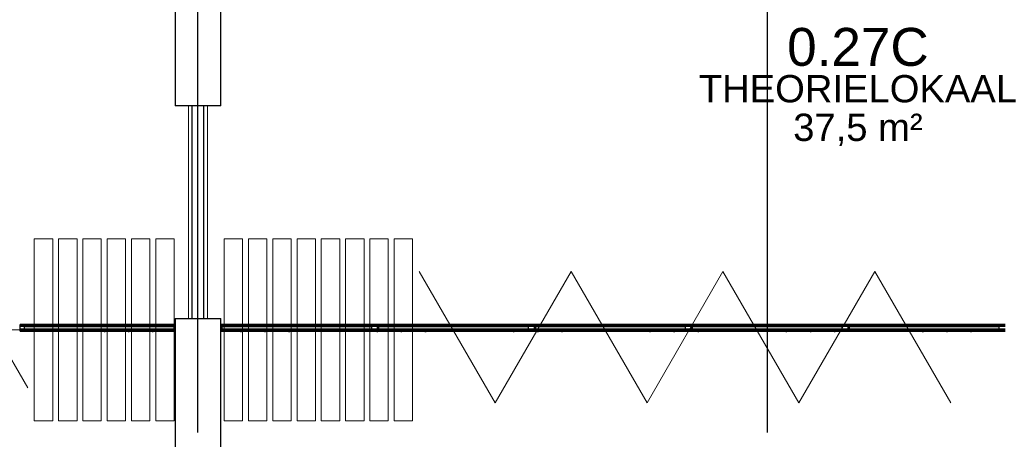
# Model space of a CAD drawing. Header units: millimetres. Extents: x -5940 to 121280, y -35718 to 26615.
# Tile 33 of 51: x 62576 to 69060, y 13833 to 16598. Entities that reach past the tile are written whole.
import ezdxf

# ---------------------------------------------------------------- set-up
doc = ezdxf.new("R2010")
doc.units = ezdxf.units.MM
doc.header["$LTSCALE"] = 100
doc.linetypes.add('CENTER', pattern=[50.8, 31.75, -6.35, 6.35, -6.35])
doc.linetypes.add('HIDDEN', pattern=[0.375, 0.25, -0.125])
for name, color, linetype in [('AL22----_BINNENWAND', 2, 'Continuous'), ('BL$7----_STRAMIEN', 8, 'Continuous'), ('BL$8----_NVO RUIMTE', 253, 'HIDDEN'), ('BL$8----_RUIMTEBENAMING', 2, 'Continuous'), ('BL$8----_RUIMTENUMMER', 2, 'Continuous')]:
    doc.layers.add(name, color=color, linetype=linetype)
doc.styles.get("Standard").update_dxf_attribs({"font": 'arial.ttf'})

# ---------------------------------------------------------------- blocks, each defined once
blk = doc.blocks.new('FP_66-_--_100 begane grond')
at = {"color": 0, "linetype": 'ByBlock', "lineweight": -2}
for p, q in [((65734.1, 46258.9), (66754.1, 46258.9)), ((66259, 46264.2), (66261.4, 46263.4)), ((66261.4, 46263.4), (66263.8, 46262.6)), ((66263.8, 46262.6), (66266.2, 46261.9)), ((66266.2, 46261.9), (66268.6, 46261.2)), ((66268.6, 46261.2), (66271, 46260.6)), ((66271, 46260.6), (66273.4, 46260.1)), ((66273.4, 46260.1), (66275.8, 46259.6)), ((66275.8, 46259.6), (66278.2, 46259.1)), ((66278.2, 46259.1), (66280.6, 46258.8)), ((66280.6, 46258.8), (66283, 46258.4)), ((66283, 46258.4), (66285.4, 46258.2)), ((66285.4, 46258.2), (66287.8, 46258)), ((66287.8, 46258), (66290.2, 46257.8)), ((66290.2, 46257.8), (66292.6, 46257.7)), ((66417.7, 46264.2), (66420.1, 46263.4)), ((66420.1, 46263.4), (66422.5, 46262.6)), ((66422.5, 46262.6), (66424.9, 46261.9)), ((66424.9, 46261.9), (66427.3, 46261.2)), ((66427.3, 46261.2), (66429.7, 46260.6)), ((66429.7, 46260.6), (66432.1, 46260.1)), ((66432.1, 46260.1), (66434.5, 46259.6)), ((66434.5, 46259.6), (66436.9, 46259.1)), ((66436.9, 46259.1), (66439.3, 46258.8)), ((66439.3, 46258.8), (66441.7, 46258.4)), ((66441.7, 46258.4), (66444.1, 46258.2)), ((66444.1, 46258.2), (66446.5, 46258)), ((66446.5, 46258), (66448.9, 46257.8)), ((66448.9, 46257.8), (66451.3, 46257.7)), ((66576.5, 46264.2), (66578.9, 46263.4)), ((66578.9, 46263.4), (66581.3, 46262.6)), ((66581.3, 46262.6), (66583.7, 46261.9)), ((66583.7, 46261.9), (66586.1, 46261.2)), ((66586.1, 46261.2), (66588.5, 46260.6)), ((66588.5, 46260.6), (66590.9, 46260.1)), ((66590.9, 46260.1), (66593.3, 46259.6)), ((66593.3, 46259.6), (66595.7, 46259.1)), ((66595.7, 46259.1), (66598.1, 46258.8)), ((66598.1, 46258.8), (66600.5, 46258.4)), ((66600.5, 46258.4), (66602.9, 46258.2)), ((66602.9, 46258.2), (66605.3, 46258)), ((66605.3, 46258), (66607.7, 46257.8)), ((66607.7, 46257.8), (66610.1, 46257.7))]:
    blk.add_line(p, q, dxfattribs=at)
blk = doc.blocks.new('FP_67-_--_100 begane grond')
at = {"color": 0, "linetype": 'ByBlock', "lineweight": -2}
for p, q in [((66754.1, 46303.9), (65734.1, 46303.9)), ((65983.3, 46305), (65985.7, 46304.9)), ((65985.7, 46304.9), (65988.1, 46304.8)), ((65988.1, 46304.8), (65990.5, 46304.6)), ((65990.5, 46304.6), (65992.9, 46304.3)), ((65992.9, 46304.3), (65995.3, 46304)), ((65995.3, 46304), (65997.7, 46303.6)), ((65997.7, 46303.6), (66000.1, 46303.2)), ((66000.1, 46303.2), (66002.5, 46302.7)), ((66002.5, 46302.7), (66004.9, 46302.1)), ((66004.9, 46302.1), (66007.3, 46301.5)), ((66007.3, 46301.5), (66009.6, 46300.9)), ((66009.6, 46300.9), (66012, 46300.1)), ((66012, 46300.1), (66014.4, 46299.4)), ((66014.4, 46299.4), (66016.8, 46298.5)), ((66142, 46305), (66144.4, 46304.9)), ((66144.4, 46304.9), (66146.8, 46304.8)), ((66146.8, 46304.8), (66149.2, 46304.6)), ((66149.2, 46304.6), (66151.6, 46304.3)), ((66151.6, 46304.3), (66154, 46304)), ((66154, 46304), (66156.4, 46303.6)), ((66156.4, 46303.6), (66158.8, 46303.2)), ((66158.8, 46303.2), (66161.2, 46302.7)), ((66161.2, 46302.7), (66163.6, 46302.1)), ((66163.6, 46302.1), (66166, 46301.5)), ((66166, 46301.5), (66168.4, 46300.9)), ((66168.4, 46300.9), (66170.8, 46300.1)), ((66170.8, 46300.1), (66173.2, 46299.4)), ((66173.2, 46299.4), (66175.6, 46298.5)), ((66300.8, 46305), (66303.2, 46304.9)), ((66303.2, 46304.9), (66305.6, 46304.8)), ((66305.6, 46304.8), (66308, 46304.6)), ((66308, 46304.6), (66310.4, 46304.3)), ((66310.4, 46304.3), (66312.8, 46304)), ((66312.8, 46304), (66315.2, 46303.6)), ((66315.2, 46303.6), (66317.6, 46303.2)), ((66317.6, 46303.2), (66320, 46302.7)), ((66320, 46302.7), (66322.4, 46302.1)), ((66322.4, 46302.1), (66324.8, 46301.5)), ((66324.8, 46301.5), (66327.1, 46300.9)), ((66327.1, 46300.9), (66329.5, 46300.1)), ((66329.5, 46300.1), (66331.9, 46299.4)), ((66331.9, 46299.4), (66334.3, 46298.5))]:
    blk.add_line(p, q, dxfattribs=at)
blk = doc.blocks.new('FP_80-_--_100 begane grond')
at = {"color": 0, "linetype": 'ByBlock', "lineweight": -2}
for p, q in [((67054.1, 46258.9), (68087.1, 46258.9)), ((67157, 46264.2), (67159.4, 46263.4)), ((67159.4, 46263.4), (67161.8, 46262.6)), ((67161.8, 46262.6), (67164.2, 46261.9)), ((67164.2, 46261.9), (67166.6, 46261.2)), ((67166.6, 46261.2), (67169, 46260.6)), ((67169, 46260.6), (67171.4, 46260.1)), ((67171.4, 46260.1), (67173.8, 46259.6)), ((67173.8, 46259.6), (67176.2, 46259.1)), ((67176.2, 46259.1), (67178.6, 46258.8)), ((67178.6, 46258.8), (67181, 46258.4)), ((67181, 46258.4), (67183.4, 46258.2)), ((67183.4, 46258.2), (67185.8, 46258)), ((67185.8, 46258), (67188.2, 46257.8)), ((67188.2, 46257.8), (67190.6, 46257.7)), ((67315.8, 46264.2), (67318.2, 46263.4)), ((67318.2, 46263.4), (67320.6, 46262.6)), ((67320.6, 46262.6), (67323, 46261.9)), ((67323, 46261.9), (67325.4, 46261.2)), ((67325.4, 46261.2), (67327.8, 46260.6)), ((67327.8, 46260.6), (67330.2, 46260.1)), ((67330.2, 46260.1), (67332.6, 46259.6)), ((67332.6, 46259.6), (67335, 46259.1)), ((67335, 46259.1), (67337.4, 46258.8)), ((67337.4, 46258.8), (67339.8, 46258.4)), ((67339.8, 46258.4), (67342.2, 46258.2)), ((67342.2, 46258.2), (67344.6, 46258)), ((67344.6, 46258), (67347, 46257.8)), ((67347, 46257.8), (67349.4, 46257.7)), ((67474.5, 46264.2), (67476.9, 46263.4)), ((67476.9, 46263.4), (67479.3, 46262.6)), ((67479.3, 46262.6), (67481.7, 46261.9)), ((67481.7, 46261.9), (67484.1, 46261.2)), ((67484.1, 46261.2), (67486.5, 46260.6)), ((67486.5, 46260.6), (67488.9, 46260.1)), ((67488.9, 46260.1), (67491.3, 46259.6)), ((67491.3, 46259.6), (67493.7, 46259.1)), ((67493.7, 46259.1), (67496.1, 46258.8)), ((67496.1, 46258.8), (67498.5, 46258.4)), ((67498.5, 46258.4), (67500.9, 46258.2)), ((67500.9, 46258.2), (67503.3, 46258)), ((67503.3, 46258), (67505.7, 46257.8)), ((67505.7, 46257.8), (67508.1, 46257.7)), ((68055.1, 46264.2), (68057.5, 46263.3)), ((68057.5, 46263.3), (68060, 46262.5)), ((68060, 46262.5), (68062.4, 46261.8)), ((68062.4, 46261.8), (68064.9, 46261.1)), ((68064.9, 46261.1), (68067.4, 46260.5)), ((68067.4, 46260.5), (68069.8, 46260)), ((68069.8, 46260), (68072.3, 46259.5)), ((68072.3, 46259.5), (68074.8, 46259)), ((68074.8, 46259), (68077.2, 46258.7)), ((68077.2, 46258.7), (68079.7, 46258.4)), ((68079.7, 46258.4), (68082.1, 46258.1)), ((68082.1, 46258.1), (68084.6, 46257.9)), ((68084.6, 46257.9), (68087.1, 46257.8))]:
    blk.add_line(p, q, dxfattribs=at)
blk = doc.blocks.new('FP_81-_--_100 begane grond')
at = {"color": 0, "linetype": 'ByBlock', "lineweight": -2}
for p, q in [((68087.1, 46303.9), (67054.1, 46303.9)), ((67054.1, 46303.7), (67056.5, 46303.2)), ((67056.5, 46303.2), (67059, 46302.7)), ((67059, 46302.7), (67061.4, 46302.2)), ((67061.4, 46302.2), (67063.8, 46301.6)), ((67063.8, 46301.6), (67066.3, 46300.9)), ((67066.3, 46300.9), (67068.7, 46300.2)), ((67068.7, 46300.2), (67071.2, 46299.4)), ((67071.2, 46299.4), (67073.6, 46298.5)), ((67198.8, 46305), (67201.2, 46304.9)), ((67201.2, 46304.9), (67203.6, 46304.8)), ((67203.6, 46304.8), (67206, 46304.6)), ((67206, 46304.6), (67208.4, 46304.3)), ((67208.4, 46304.3), (67210.8, 46304)), ((67210.8, 46304), (67213.2, 46303.6)), ((67213.2, 46303.6), (67215.6, 46303.2)), ((67215.6, 46303.2), (67218, 46302.7)), ((67218, 46302.7), (67220.4, 46302.1)), ((67220.4, 46302.1), (67222.8, 46301.5)), ((67222.8, 46301.5), (67225.2, 46300.9)), ((67225.2, 46300.9), (67227.6, 46300.1)), ((67227.6, 46300.1), (67230, 46299.4)), ((67230, 46299.4), (67232.4, 46298.5)), ((67779.3, 46305), (67781.7, 46304.9)), ((67781.7, 46304.9), (67784.1, 46304.8)), ((67784.1, 46304.8), (67786.5, 46304.6)), ((67786.5, 46304.6), (67788.9, 46304.3)), ((67788.9, 46304.3), (67791.3, 46304)), ((67791.3, 46304), (67793.7, 46303.6)), ((67793.7, 46303.6), (67796.1, 46303.2)), ((67796.1, 46303.2), (67798.5, 46302.7)), ((67798.5, 46302.7), (67800.9, 46302.1)), ((67800.9, 46302.1), (67803.3, 46301.5)), ((67803.3, 46301.5), (67805.7, 46300.9)), ((67805.7, 46300.9), (67808.1, 46300.1)), ((67808.1, 46300.1), (67810.5, 46299.4)), ((67810.5, 46299.4), (67812.9, 46298.5)), ((67938.1, 46305), (67940.5, 46304.9)), ((67940.5, 46304.9), (67942.9, 46304.8)), ((67942.9, 46304.8), (67945.3, 46304.6)), ((67945.3, 46304.6), (67947.7, 46304.3)), ((67947.7, 46304.3), (67950.1, 46304)), ((67950.1, 46304), (67952.5, 46303.6)), ((67952.5, 46303.6), (67954.9, 46303.2)), ((67954.9, 46303.2), (67957.3, 46302.7)), ((67957.3, 46302.7), (67959.7, 46302.1)), ((67959.7, 46302.1), (67962.1, 46301.5)), ((67962.1, 46301.5), (67964.5, 46300.9)), ((67964.5, 46300.9), (67966.8, 46300.1)), ((67966.8, 46300.1), (67969.2, 46299.4)), ((67969.2, 46299.4), (67971.6, 46298.5))]:
    blk.add_line(p, q, dxfattribs=at)
blk = doc.blocks.new('FP_82-_--_100 begane grond')
at = {"color": 0, "linetype": 'ByBlock', "lineweight": -2}
for p, q in [((68087.1, 46258.9), (69120.1, 46258.9)), ((68087.1, 46257.8), (68089, 46257.7)), ((68213.8, 46264.2), (68216.2, 46263.4)), ((68216.2, 46263.4), (68218.6, 46262.6)), ((68218.6, 46262.6), (68221, 46261.9)), ((68221, 46261.9), (68223.4, 46261.2)), ((68223.4, 46261.2), (68225.8, 46260.6)), ((68225.8, 46260.6), (68228.2, 46260.1)), ((68228.2, 46260.1), (68230.6, 46259.6)), ((68230.6, 46259.6), (68233, 46259.1)), ((68233, 46259.1), (68235.4, 46258.8)), ((68235.4, 46258.8), (68237.8, 46258.4)), ((68237.8, 46258.4), (68240.2, 46258.2)), ((68240.2, 46258.2), (68242.6, 46258)), ((68242.6, 46258), (68245, 46257.8)), ((68245, 46257.8), (68247.4, 46257.7)), ((68372.6, 46264.2), (68374.9, 46263.4)), ((68374.9, 46263.4), (68377.3, 46262.6)), ((68377.3, 46262.6), (68379.7, 46261.9)), ((68379.7, 46261.9), (68382.1, 46261.2)), ((68382.1, 46261.2), (68384.5, 46260.6)), ((68384.5, 46260.6), (68386.9, 46260.1)), ((68386.9, 46260.1), (68389.3, 46259.6)), ((68389.3, 46259.6), (68391.7, 46259.1)), ((68391.7, 46259.1), (68394.1, 46258.8)), ((68394.1, 46258.8), (68396.5, 46258.4)), ((68396.5, 46258.4), (68398.9, 46258.2)), ((68398.9, 46258.2), (68401.3, 46258)), ((68401.3, 46258), (68403.7, 46257.8)), ((68403.7, 46257.8), (68406.1, 46257.7)), ((68953.1, 46264.2), (68955.5, 46263.4)), ((68955.5, 46263.4), (68957.9, 46262.6)), ((68957.9, 46262.6), (68960.3, 46261.9)), ((68960.3, 46261.9), (68962.7, 46261.2)), ((68962.7, 46261.2), (68965.1, 46260.6)), ((68965.1, 46260.6), (68967.5, 46260.1)), ((68967.5, 46260.1), (68969.9, 46259.6)), ((68969.9, 46259.6), (68972.3, 46259.1)), ((68972.3, 46259.1), (68974.7, 46258.8)), ((68974.7, 46258.8), (68977.1, 46258.4)), ((68977.1, 46258.4), (68979.5, 46258.2)), ((68979.5, 46258.2), (68981.9, 46258)), ((68981.9, 46258), (68984.3, 46257.8)), ((68984.3, 46257.8), (68986.7, 46257.7)), ((69111.8, 46264.2), (69113.9, 46263.5)), ((69113.9, 46263.5), (69115.9, 46262.8)), ((69115.9, 46262.8), (69118, 46262.2)), ((69118, 46262.2), (69120.1, 46261.6))]:
    blk.add_line(p, q, dxfattribs=at)
blk = doc.blocks.new('FP_83-_--_100 begane grond')
at = {"color": 0, "linetype": 'ByBlock', "lineweight": -2}
for p, q in [((69120.1, 46303.9), (68087.1, 46303.9)), ((68096.8, 46305), (68099.2, 46304.9)), ((68099.2, 46304.9), (68101.6, 46304.8)), ((68101.6, 46304.8), (68104, 46304.6)), ((68104, 46304.6), (68106.4, 46304.3)), ((68106.4, 46304.3), (68108.8, 46304)), ((68108.8, 46304), (68111.2, 46303.6)), ((68111.2, 46303.6), (68113.6, 46303.2)), ((68113.6, 46303.2), (68116, 46302.7)), ((68116, 46302.7), (68118.4, 46302.1)), ((68118.4, 46302.1), (68120.8, 46301.5)), ((68120.8, 46301.5), (68123.2, 46300.9)), ((68123.2, 46300.9), (68125.6, 46300.1)), ((68125.6, 46300.1), (68128, 46299.4)), ((68128, 46299.4), (68130.4, 46298.5)), ((68677.3, 46305), (68679.7, 46304.9)), ((68679.7, 46304.9), (68682.1, 46304.8)), ((68682.1, 46304.8), (68684.5, 46304.6)), ((68684.5, 46304.6), (68686.9, 46304.3)), ((68686.9, 46304.3), (68689.3, 46304)), ((68689.3, 46304), (68691.7, 46303.6)), ((68691.7, 46303.6), (68694.1, 46303.2)), ((68694.1, 46303.2), (68696.5, 46302.7)), ((68696.5, 46302.7), (68698.9, 46302.1)), ((68698.9, 46302.1), (68701.3, 46301.5)), ((68701.3, 46301.5), (68703.7, 46300.9)), ((68703.7, 46300.9), (68706.1, 46300.1)), ((68706.1, 46300.1), (68708.5, 46299.4)), ((68708.5, 46299.4), (68710.9, 46298.5)), ((68836.1, 46305), (68838.5, 46304.9)), ((68838.5, 46304.9), (68840.9, 46304.8)), ((68840.9, 46304.8), (68843.3, 46304.6)), ((68843.3, 46304.6), (68845.7, 46304.3)), ((68845.7, 46304.3), (68848.1, 46304)), ((68848.1, 46304), (68850.5, 46303.6)), ((68850.5, 46303.6), (68852.9, 46303.2)), ((68852.9, 46303.2), (68855.3, 46302.7)), ((68855.3, 46302.7), (68857.7, 46302.1)), ((68857.7, 46302.1), (68860.1, 46301.5)), ((68860.1, 46301.5), (68862.5, 46300.9)), ((68862.5, 46300.9), (68864.9, 46300.1)), ((68864.9, 46300.1), (68867.3, 46299.4)), ((68867.3, 46299.4), (68869.7, 46298.5)), ((68994.8, 46305), (68997.2, 46304.9)), ((68997.2, 46304.9), (68999.6, 46304.8)), ((68999.6, 46304.8), (69002, 46304.6)), ((69002, 46304.6), (69004.4, 46304.3)), ((69004.4, 46304.3), (69006.8, 46304)), ((69006.8, 46304), (69009.2, 46303.6)), ((69009.2, 46303.6), (69011.6, 46303.2)), ((69011.6, 46303.2), (69014, 46302.7)), ((69014, 46302.7), (69016.4, 46302.1)), ((69016.4, 46302.1), (69018.8, 46301.5)), ((69018.8, 46301.5), (69021.2, 46300.9)), ((69021.2, 46300.9), (69023.6, 46300.1)), ((69023.6, 46300.1), (69026, 46299.4)), ((69026, 46299.4), (69028.4, 46298.5))]:
    blk.add_line(p, q, dxfattribs=at)
blk = doc.blocks.new('FP_84-_--_100 begane grond')
at = {"color": 0, "linetype": 'ByBlock', "lineweight": -2}
for p, q in [((69120.1, 46261.6), (69122.4, 46261)), ((69120.1, 46258.9), (70153.1, 46258.9)), ((69122.4, 46261), (69124.7, 46260.4)), ((69124.7, 46260.4), (69127, 46259.9)), ((69127, 46259.9), (69129.3, 46259.4)), ((69129.3, 46259.4), (69131.6, 46259)), ((69131.6, 46259), (69133.9, 46258.7)), ((69133.9, 46258.7), (69136.2, 46258.4)), ((69136.2, 46258.4), (69138.6, 46258.1)), ((69138.6, 46258.1), (69140.9, 46258)), ((69140.9, 46258), (69143.2, 46257.8)), ((69143.2, 46257.8), (69145.5, 46257.7)), ((69270.6, 46264.2), (69273, 46263.4)), ((69273, 46263.4), (69275.4, 46262.6)), ((69275.4, 46262.6), (69277.8, 46261.9)), ((69277.8, 46261.9), (69280.2, 46261.2)), ((69280.2, 46261.2), (69282.6, 46260.6)), ((69282.6, 46260.6), (69285, 46260.1)), ((69285, 46260.1), (69287.4, 46259.6)), ((69287.4, 46259.6), (69289.8, 46259.1)), ((69289.8, 46259.1), (69292.2, 46258.8)), ((69292.2, 46258.8), (69294.6, 46258.4)), ((69294.6, 46258.4), (69297, 46258.2)), ((69297, 46258.2), (69299.4, 46258)), ((69299.4, 46258), (69301.8, 46257.8)), ((69301.8, 46257.8), (69304.2, 46257.7)), ((69851.1, 46264.2), (69853.5, 46263.4)), ((69853.5, 46263.4), (69855.9, 46262.6)), ((69855.9, 46262.6), (69858.3, 46261.9)), ((69858.3, 46261.9), (69860.7, 46261.2)), ((69860.7, 46261.2), (69863.1, 46260.6)), ((69863.1, 46260.6), (69865.5, 46260.1)), ((69865.5, 46260.1), (69867.9, 46259.6)), ((69867.9, 46259.6), (69870.3, 46259.1)), ((69870.3, 46259.1), (69872.7, 46258.8)), ((69872.7, 46258.8), (69875.1, 46258.4)), ((69875.1, 46258.4), (69877.5, 46258.2)), ((69877.5, 46258.2), (69879.9, 46258)), ((69879.9, 46258), (69882.3, 46257.8)), ((69882.3, 46257.8), (69884.7, 46257.7)), ((70009.9, 46264.2), (70012.2, 46263.4)), ((70012.2, 46263.4), (70014.6, 46262.6)), ((70014.6, 46262.6), (70017, 46261.9)), ((70017, 46261.9), (70019.4, 46261.2)), ((70019.4, 46261.2), (70021.8, 46260.6)), ((70021.8, 46260.6), (70024.2, 46260.1)), ((70024.2, 46260.1), (70026.6, 46259.6)), ((70026.6, 46259.6), (70029, 46259.1)), ((70029, 46259.1), (70031.4, 46258.8)), ((70031.4, 46258.8), (70033.8, 46258.4)), ((70033.8, 46258.4), (70036.2, 46258.2)), ((70036.2, 46258.2), (70038.6, 46258)), ((70038.6, 46258), (70041, 46257.8)), ((70041, 46257.8), (70043.4, 46257.7))]:
    blk.add_line(p, q, dxfattribs=at)
blk = doc.blocks.new('FP_85-_--_100 begane grond')
at = {"color": 0, "linetype": 'ByBlock', "lineweight": -2}
for p, q in [((70153.1, 46303.9), (69120.1, 46303.9)), ((69575.4, 46305), (69577.8, 46304.9)), ((69577.8, 46304.9), (69580.2, 46304.8)), ((69580.2, 46304.8), (69582.6, 46304.6)), ((69582.6, 46304.6), (69585, 46304.3)), ((69585, 46304.3), (69587.4, 46304)), ((69587.4, 46304), (69589.8, 46303.6)), ((69589.8, 46303.6), (69592.2, 46303.2)), ((69592.2, 46303.2), (69594.6, 46302.7)), ((69594.6, 46302.7), (69597, 46302.1)), ((69597, 46302.1), (69599.4, 46301.5)), ((69599.4, 46301.5), (69601.8, 46300.9)), ((69601.8, 46300.9), (69604.1, 46300.1)), ((69604.1, 46300.1), (69606.5, 46299.4)), ((69606.5, 46299.4), (69608.9, 46298.5)), ((69734.1, 46305), (69736.5, 46304.9)), ((69736.5, 46304.9), (69738.9, 46304.8)), ((69738.9, 46304.8), (69741.3, 46304.6)), ((69741.3, 46304.6), (69743.7, 46304.3)), ((69743.7, 46304.3), (69746.1, 46304)), ((69746.1, 46304), (69748.5, 46303.6)), ((69748.5, 46303.6), (69750.9, 46303.2)), ((69750.9, 46303.2), (69753.3, 46302.7)), ((69753.3, 46302.7), (69755.7, 46302.1)), ((69755.7, 46302.1), (69758.1, 46301.5)), ((69758.1, 46301.5), (69760.5, 46300.9)), ((69760.5, 46300.9), (69762.9, 46300.1)), ((69762.9, 46300.1), (69765.3, 46299.4)), ((69765.3, 46299.4), (69767.7, 46298.5)), ((69892.9, 46305), (69895.3, 46304.9)), ((69895.3, 46304.9), (69897.7, 46304.8)), ((69897.7, 46304.8), (69900.1, 46304.6)), ((69900.1, 46304.6), (69902.5, 46304.3)), ((69902.5, 46304.3), (69904.9, 46304)), ((69904.9, 46304), (69907.3, 46303.6)), ((69907.3, 46303.6), (69909.7, 46303.2)), ((69909.7, 46303.2), (69912.1, 46302.7)), ((69912.1, 46302.7), (69914.5, 46302.1)), ((69914.5, 46302.1), (69916.9, 46301.5)), ((69916.9, 46301.5), (69919.3, 46300.9)), ((69919.3, 46300.9), (69921.6, 46300.1)), ((69921.6, 46300.1), (69924, 46299.4)), ((69924, 46299.4), (69926.4, 46298.5))]:
    blk.add_line(p, q, dxfattribs=at)
blk = doc.blocks.new('FP_86-_--_100 begane grond')
at = {"color": 0, "linetype": 'ByBlock', "lineweight": -2}
for p, q in [((70153.1, 46258.9), (71186.1, 46258.9)), ((70168.6, 46264.2), (70171, 46263.4)), ((70171, 46263.4), (70173.4, 46262.6)), ((70173.4, 46262.6), (70175.8, 46261.9)), ((70175.8, 46261.9), (70178.2, 46261.2)), ((70178.2, 46261.2), (70180.6, 46260.6)), ((70180.6, 46260.6), (70183, 46260.1)), ((70183, 46260.1), (70185.4, 46259.6)), ((70185.4, 46259.6), (70187.8, 46259.1)), ((70187.8, 46259.1), (70190.2, 46258.8)), ((70190.2, 46258.8), (70192.6, 46258.4)), ((70192.6, 46258.4), (70195, 46258.2)), ((70195, 46258.2), (70197.4, 46258)), ((70197.4, 46258), (70199.8, 46257.8)), ((70199.8, 46257.8), (70202.2, 46257.7)), ((70749.1, 46264.2), (70751.5, 46263.4)), ((70751.5, 46263.4), (70753.9, 46262.6)), ((70753.9, 46262.6), (70756.3, 46261.9)), ((70756.3, 46261.9), (70758.7, 46261.2)), ((70758.7, 46261.2), (70761.1, 46260.6)), ((70761.1, 46260.6), (70763.5, 46260.1)), ((70763.5, 46260.1), (70765.9, 46259.6)), ((70765.9, 46259.6), (70768.3, 46259.1)), ((70768.3, 46259.1), (70770.7, 46258.8)), ((70770.7, 46258.8), (70773.1, 46258.4)), ((70773.1, 46258.4), (70775.5, 46258.2)), ((70775.5, 46258.2), (70777.9, 46258)), ((70777.9, 46258), (70780.3, 46257.8)), ((70780.3, 46257.8), (70782.7, 46257.7)), ((70907.9, 46264.2), (70910.3, 46263.4)), ((70910.3, 46263.4), (70912.7, 46262.6)), ((70912.7, 46262.6), (70915.1, 46261.9)), ((70915.1, 46261.9), (70917.5, 46261.2)), ((70917.5, 46261.2), (70919.9, 46260.6)), ((70919.9, 46260.6), (70922.3, 46260.1)), ((70922.3, 46260.1), (70924.7, 46259.6)), ((70924.7, 46259.6), (70927.1, 46259.1)), ((70927.1, 46259.1), (70929.5, 46258.8)), ((70929.5, 46258.8), (70931.9, 46258.4)), ((70931.9, 46258.4), (70934.3, 46258.2)), ((70934.3, 46258.2), (70936.7, 46258)), ((70936.7, 46258), (70939.1, 46257.8)), ((70939.1, 46257.8), (70941.5, 46257.7)), ((71066.6, 46264.2), (71069, 46263.4)), ((71069, 46263.4), (71071.4, 46262.6)), ((71071.4, 46262.6), (71073.8, 46261.9)), ((71073.8, 46261.9), (71076.2, 46261.2)), ((71076.2, 46261.2), (71078.6, 46260.6)), ((71078.6, 46260.6), (71081, 46260.1)), ((71081, 46260.1), (71083.4, 46259.6)), ((71083.4, 46259.6), (71085.8, 46259.1)), ((71085.8, 46259.1), (71088.2, 46258.8)), ((71088.2, 46258.8), (71090.6, 46258.4)), ((71090.6, 46258.4), (71093, 46258.2)), ((71093, 46258.2), (71095.4, 46258)), ((71095.4, 46258), (71097.8, 46257.8)), ((71097.8, 46257.8), (71100.2, 46257.7))]:
    blk.add_line(p, q, dxfattribs=at)
blk = doc.blocks.new('FP_87-_--_100 begane grond')
at = {"color": 0, "linetype": 'ByBlock', "lineweight": -2}
for p, q in [((71186.1, 46303.9), (70153.1, 46303.9)), ((70473.4, 46305), (70475.8, 46304.9)), ((70475.8, 46304.9), (70478.2, 46304.8)), ((70478.2, 46304.8), (70480.6, 46304.6)), ((70480.6, 46304.6), (70483, 46304.3)), ((70483, 46304.3), (70485.4, 46304)), ((70485.4, 46304), (70487.8, 46303.6)), ((70487.8, 46303.6), (70490.2, 46303.2)), ((70490.2, 46303.2), (70492.6, 46302.7)), ((70492.6, 46302.7), (70495, 46302.1)), ((70495, 46302.1), (70497.4, 46301.5)), ((70497.4, 46301.5), (70499.8, 46300.9)), ((70499.8, 46300.9), (70502.2, 46300.1)), ((70502.2, 46300.1), (70504.6, 46299.4)), ((70504.6, 46299.4), (70507, 46298.5)), ((70632.1, 46305), (70634.5, 46304.9)), ((70634.5, 46304.9), (70636.9, 46304.8)), ((70636.9, 46304.8), (70639.3, 46304.6)), ((70639.3, 46304.6), (70641.7, 46304.3)), ((70641.7, 46304.3), (70644.1, 46304)), ((70644.1, 46304), (70646.5, 46303.6)), ((70646.5, 46303.6), (70648.9, 46303.2)), ((70648.9, 46303.2), (70651.3, 46302.7)), ((70651.3, 46302.7), (70653.7, 46302.1)), ((70653.7, 46302.1), (70656.1, 46301.5)), ((70656.1, 46301.5), (70658.5, 46300.9)), ((70658.5, 46300.9), (70660.9, 46300.1)), ((70660.9, 46300.1), (70663.3, 46299.4)), ((70663.3, 46299.4), (70665.7, 46298.5)), ((70790.9, 46305), (70793.3, 46304.9)), ((70793.3, 46304.9), (70795.7, 46304.8)), ((70795.7, 46304.8), (70798.1, 46304.6)), ((70798.1, 46304.6), (70800.5, 46304.3)), ((70800.5, 46304.3), (70802.9, 46304)), ((70802.9, 46304), (70805.3, 46303.6)), ((70805.3, 46303.6), (70807.7, 46303.2)), ((70807.7, 46303.2), (70810.1, 46302.7)), ((70810.1, 46302.7), (70812.5, 46302.1)), ((70812.5, 46302.1), (70814.9, 46301.5)), ((70814.9, 46301.5), (70817.3, 46300.9)), ((70817.3, 46300.9), (70819.7, 46300.1)), ((70819.7, 46300.1), (70822.1, 46299.4)), ((70822.1, 46299.4), (70824.5, 46298.5))]:
    blk.add_line(p, q, dxfattribs=at)
blk = doc.blocks.new('FP_88-_--_100 begane grond')
at = {"color": 0, "linetype": 'ByBlock', "lineweight": -2}
for p, q in [((71186.1, 46258.9), (72219.1, 46258.9)), ((71647.2, 46264.2), (71649.6, 46263.4)), ((71649.6, 46263.4), (71651.9, 46262.6)), ((71651.9, 46262.6), (71654.3, 46261.9)), ((71654.3, 46261.9), (71656.7, 46261.2)), ((71656.7, 46261.2), (71659.1, 46260.6)), ((71659.1, 46260.6), (71661.5, 46260.1)), ((71661.5, 46260.1), (71663.9, 46259.6)), ((71663.9, 46259.6), (71666.3, 46259.1)), ((71666.3, 46259.1), (71668.7, 46258.8)), ((71668.7, 46258.8), (71671.1, 46258.4)), ((71671.1, 46258.4), (71673.5, 46258.2)), ((71673.5, 46258.2), (71675.9, 46258)), ((71675.9, 46258), (71678.3, 46257.8)), ((71678.3, 46257.8), (71680.7, 46257.7)), ((71805.9, 46264.2), (71808.3, 46263.4)), ((71808.3, 46263.4), (71810.7, 46262.6)), ((71810.7, 46262.6), (71813.1, 46261.9)), ((71813.1, 46261.9), (71815.5, 46261.2)), ((71815.5, 46261.2), (71817.9, 46260.6)), ((71817.9, 46260.6), (71820.3, 46260.1)), ((71820.3, 46260.1), (71822.7, 46259.6)), ((71822.7, 46259.6), (71825.1, 46259.1)), ((71825.1, 46259.1), (71827.5, 46258.8)), ((71827.5, 46258.8), (71829.9, 46258.4)), ((71829.9, 46258.4), (71832.3, 46258.2)), ((71832.3, 46258.2), (71834.7, 46258)), ((71834.7, 46258), (71837.1, 46257.8)), ((71837.1, 46257.8), (71839.5, 46257.7)), ((71964.7, 46264.2), (71967.1, 46263.4)), ((71967.1, 46263.4), (71969.4, 46262.6)), ((71969.4, 46262.6), (71971.8, 46261.9)), ((71971.8, 46261.9), (71974.2, 46261.2)), ((71974.2, 46261.2), (71976.6, 46260.6)), ((71976.6, 46260.6), (71979, 46260.1)), ((71979, 46260.1), (71981.4, 46259.6)), ((71981.4, 46259.6), (71983.8, 46259.1)), ((71983.8, 46259.1), (71986.2, 46258.8)), ((71986.2, 46258.8), (71988.6, 46258.4)), ((71988.6, 46258.4), (71991, 46258.2)), ((71991, 46258.2), (71993.4, 46258)), ((71993.4, 46258), (71995.8, 46257.8)), ((71995.8, 46257.8), (71998.2, 46257.7))]:
    blk.add_line(p, q, dxfattribs=at)
blk = doc.blocks.new('FP_89-_--_100 begane grond')
at = {"color": 0, "linetype": 'ByBlock', "lineweight": -2}
for p, q in [((72219.1, 46303.9), (71186.1, 46303.9)), ((71371.4, 46305), (71373.8, 46304.9)), ((71373.8, 46304.9), (71376.2, 46304.8)), ((71376.2, 46304.8), (71378.6, 46304.6)), ((71378.6, 46304.6), (71381, 46304.3)), ((71381, 46304.3), (71383.4, 46304)), ((71383.4, 46304), (71385.8, 46303.6)), ((71385.8, 46303.6), (71388.2, 46303.2)), ((71388.2, 46303.2), (71390.6, 46302.7)), ((71390.6, 46302.7), (71393, 46302.1)), ((71393, 46302.1), (71395.4, 46301.5)), ((71395.4, 46301.5), (71397.8, 46300.9)), ((71397.8, 46300.9), (71400.2, 46300.1)), ((71400.2, 46300.1), (71402.6, 46299.4)), ((71402.6, 46299.4), (71405, 46298.5)), ((71530.2, 46305), (71532.6, 46304.9)), ((71532.6, 46304.9), (71535, 46304.8)), ((71535, 46304.8), (71537.4, 46304.6)), ((71537.4, 46304.6), (71539.8, 46304.3)), ((71539.8, 46304.3), (71542.2, 46304)), ((71542.2, 46304), (71544.6, 46303.6)), ((71544.6, 46303.6), (71547, 46303.2)), ((71547, 46303.2), (71549.4, 46302.7)), ((71549.4, 46302.7), (71551.8, 46302.1)), ((71551.8, 46302.1), (71554.2, 46301.5)), ((71554.2, 46301.5), (71556.6, 46300.9)), ((71556.6, 46300.9), (71559, 46300.1)), ((71559, 46300.1), (71561.3, 46299.4)), ((71561.3, 46299.4), (71563.7, 46298.5)), ((71688.9, 46305), (71691.3, 46304.9)), ((71691.3, 46304.9), (71693.7, 46304.8)), ((71693.7, 46304.8), (71696.1, 46304.6)), ((71696.1, 46304.6), (71698.5, 46304.3)), ((71698.5, 46304.3), (71700.9, 46304)), ((71700.9, 46304), (71703.3, 46303.6)), ((71703.3, 46303.6), (71705.7, 46303.2)), ((71705.7, 46303.2), (71708.1, 46302.7)), ((71708.1, 46302.7), (71710.5, 46302.1)), ((71710.5, 46302.1), (71712.9, 46301.5)), ((71712.9, 46301.5), (71715.3, 46300.9)), ((71715.3, 46300.9), (71717.7, 46300.1)), ((71717.7, 46300.1), (71720.1, 46299.4)), ((71720.1, 46299.4), (71722.5, 46298.5))]:
    blk.add_line(p, q, dxfattribs=at)

msp = doc.modelspace()

# ---------------------------------------------------------------- linework, layer by layer
at = {"layer": 'AL22----_BINNENWAND'}
for p, q in [((63600, 17000), (63600, 16030)), ((63900, 16030), (63900, 17000)), ((63900, 16030), (63600, 16030)), ((62580, 14583.6), (62580, 14590)), ((63600, 14630), (63900, 14630)), ((63600, 14630), (63600, 11725)), ((63900, 11725), (63900, 14630)), ((64933, 14590), (64933, 14583.6)), ((64933, 14583.6), (64933, 14590)), ((65966, 14590), (65966, 14583.6)), ((65966, 14583.6), (65966, 14590)), ((66999, 14590), (66999, 14583.6)), ((66999, 14583.6), (66999, 14590)), ((68032, 14590), (68032, 14583.6)), ((68032, 14583.6), (68032, 14590)), ((62580, 14575.6), (62580, 14583.6)), ((63600, 14583.6), (62580, 14583.6)), ((62580, 14559.4), (62580, 14575.6)), ((63600, 14575.6), (62580, 14575.6)), ((63600, 14575.6), (62580, 14575.6)), ((63600, 14559.4), (62580, 14559.4)), ((62580, 14551.4), (62580, 14559.4)), ((63600, 14559.4), (62580, 14559.4)), ((62580, 14545), (62580, 14551.4)), ((63600, 14551.4), (62580, 14551.4)), ((63594, 14573.5), (62606, 14573.5)), ((62606, 14573.5), (62606, 14561.5)), ((62606, 14561.5), (63594, 14561.5)), ((63594, 14561.5), (63594, 14573.5)), ((64933, 14583.6), (63900, 14583.6)), ((64933, 14575.6), (63900, 14575.6)), ((64933, 14575.6), (63900, 14575.6)), ((64933, 14559.4), (63900, 14559.4)), ((64933, 14559.4), (63900, 14559.4)), ((64933, 14551.4), (63900, 14551.4)), ((64894, 14573.5), (63906, 14573.5)), ((63906, 14573.5), (63906, 14561.5)), ((63906, 14561.5), (64894, 14561.5)), ((64894, 14561.5), (64894, 14573.5)), ((64933, 14583.6), (64933, 14575.6)), ((64933, 14575.6), (64933, 14583.6)), ((65966, 14583.6), (64933, 14583.6)), ((64933, 14575.6), (64933, 14559.4)), ((64933, 14559.4), (64933, 14575.6)), ((65966, 14575.6), (64933, 14575.6)), ((65966, 14575.6), (64933, 14575.6)), ((64933, 14559.4), (64933, 14551.4)), ((65966, 14559.4), (64933, 14559.4)), ((64933, 14551.4), (64933, 14559.4)), ((65966, 14559.4), (64933, 14559.4)), ((64933, 14545), (64933, 14551.4)), ((64933, 14551.4), (64933, 14545)), ((65966, 14551.4), (64933, 14551.4)), ((65927, 14573.5), (64939, 14573.5)), ((64939, 14573.5), (64939, 14561.5)), ((64939, 14561.5), (65927, 14561.5)), ((65927, 14561.5), (65927, 14573.5)), ((65966, 14583.6), (65966, 14575.6)), ((65966, 14575.6), (65966, 14583.6)), ((66999, 14583.6), (65966, 14583.6)), ((65966, 14575.6), (65966, 14559.4)), ((65966, 14559.4), (65966, 14575.6)), ((66999, 14575.6), (65966, 14575.6)), ((66999, 14575.6), (65966, 14575.6)), ((65966, 14559.4), (65966, 14551.4)), ((66999, 14559.4), (65966, 14559.4)), ((65966, 14551.4), (65966, 14559.4)), ((66999, 14559.4), (65966, 14559.4)), ((65966, 14545), (65966, 14551.4)), ((65966, 14551.4), (65966, 14545)), ((66999, 14551.4), (65966, 14551.4)), ((66960, 14573.5), (65972, 14573.5)), ((65972, 14573.5), (65972, 14561.5)), ((65972, 14561.5), (66960, 14561.5)), ((66960, 14561.5), (66960, 14573.5)), ((66999, 14583.6), (66999, 14575.6)), ((66999, 14575.6), (66999, 14583.6)), ((68032, 14583.6), (66999, 14583.6)), ((66999, 14575.6), (66999, 14559.4)), ((66999, 14559.4), (66999, 14575.6)), ((68032, 14575.6), (66999, 14575.6)), ((68032, 14575.6), (66999, 14575.6)), ((66999, 14559.4), (66999, 14551.4)), ((68032, 14559.4), (66999, 14559.4)), ((66999, 14551.4), (66999, 14559.4)), ((68032, 14559.4), (66999, 14559.4)), ((66999, 14545), (66999, 14551.4)), ((66999, 14551.4), (66999, 14545)), ((68032, 14551.4), (66999, 14551.4)), ((67993, 14573.5), (67005, 14573.5)), ((67005, 14573.5), (67005, 14561.5)), ((67005, 14561.5), (67993, 14561.5)), ((67993, 14561.5), (67993, 14573.5)), ((68032, 14583.6), (68032, 14575.6)), ((68032, 14575.6), (68032, 14583.6)), ((69065, 14583.6), (68032, 14583.6)), ((68032, 14575.6), (68032, 14559.4)), ((68032, 14559.4), (68032, 14575.6)), ((69065, 14575.6), (68032, 14575.6)), ((69065, 14575.6), (68032, 14575.6)), ((68032, 14559.4), (68032, 14551.4)), ((69065, 14559.4), (68032, 14559.4)), ((68032, 14551.4), (68032, 14559.4)), ((69065, 14559.4), (68032, 14559.4)), ((68032, 14545), (68032, 14551.4)), ((68032, 14551.4), (68032, 14545)), ((69065, 14551.4), (68032, 14551.4)), ((69026, 14573.5), (68038, 14573.5)), ((68038, 14573.5), (68038, 14561.5)), ((68038, 14561.5), (69026, 14561.5)), ((69026, 14561.5), (69026, 14573.5))]:
    msp.add_line(p, q, dxfattribs=at)
at = {"layer": 'AL22----_BINNENWAND', "lineweight": 13}
for p, q in [((63687.5, 16030), (63687.5, 14630)), ((63812.5, 14630), (63812.5, 16030))]:
    msp.add_line(p, q, dxfattribs=at)
at = {"layer": 'AL22----_BINNENWAND', "lineweight": 25}
for p, q in [((63712.5, 14630), (63712.5, 16030)), ((63787.5, 14630), (63787.5, 16030))]:
    msp.add_line(p, q, dxfattribs=at)
at = {"layer": 'AL22----_BINNENWAND', "lineweight": 9}
for p, q in [((62672.3, 15155), (62672.3, 13955)), ((62793.6, 15155), (62672.3, 15155)), ((62793.6, 13955), (62793.6, 15155)), ((62832.3, 15155), (62832.3, 13955)), ((62953.6, 15155), (62832.3, 15155)), ((62953.6, 13955), (62953.6, 15155)), ((62992.3, 15155), (62992.3, 13955)), ((63113.6, 15155), (62992.3, 15155)), ((63113.6, 13955), (63113.6, 15155)), ((63152.3, 15155), (63152.3, 13955)), ((63273.6, 15155), (63152.3, 15155)), ((63273.6, 13955), (63273.6, 15155)), ((63312.3, 15155), (63312.3, 13955)), ((63433.6, 15155), (63312.3, 15155)), ((63433.6, 13955), (63433.6, 15155)), ((63472.3, 15155), (63472.3, 13955)), ((63593.6, 15155), (63472.3, 15155)), ((63593.6, 13955), (63593.6, 15155)), ((64043.4, 15155), (63922.1, 15155)), ((63922.1, 15155), (63922.1, 13955)), ((64043.4, 13955), (64043.4, 15155)), ((64203.4, 15155), (64082.1, 15155)), ((64082.1, 15155), (64082.1, 13955)), ((64203.4, 13955), (64203.4, 15155)), ((64363.4, 15155), (64242.1, 15155)), ((64242.1, 15155), (64242.1, 13955)), ((64363.4, 13955), (64363.4, 15155)), ((64523.4, 15155), (64402.1, 15155)), ((64402.1, 15155), (64402.1, 13955)), ((64523.4, 13955), (64523.4, 15155)), ((64683.4, 15155), (64562.1, 15155)), ((64562.1, 15155), (64562.1, 13955)), ((64683.4, 13955), (64683.4, 15155)), ((64843.4, 15155), (64722.1, 15155)), ((64722.1, 15155), (64722.1, 13955)), ((64843.4, 13955), (64843.4, 15155)), ((65003.4, 15155), (64882.1, 15155)), ((64882.1, 15155), (64882.1, 13955)), ((65003.4, 13955), (65003.4, 15155)), ((65163.4, 15155), (65042.1, 15155)), ((65042.1, 15155), (65042.1, 13955)), ((65163.4, 13955), (65163.4, 15155)), ((62628.8, 14171.8), (62128.8, 15037.8)), ((65207, 14938.2), (65707, 14072.2)), ((66207, 14938.2), (65707, 14072.2)), ((66207, 14938.2), (66707, 14072.2)), ((67207, 14938.2), (66707, 14072.2)), ((67207, 14938.2), (67707, 14072.2)), ((68207, 14938.2), (67707, 14072.2)), ((68207, 14938.2), (68707, 14072.2)), ((59110, 14555), (62930, 14555)), ((68725.7, 14555), (64905.7, 14555)), ((62672.3, 13955), (62793.6, 13955)), ((62832.3, 13955), (62953.6, 13955)), ((62992.3, 13955), (63113.6, 13955)), ((63152.3, 13955), (63273.6, 13955)), ((63312.3, 13955), (63433.6, 13955)), ((63472.3, 13955), (63593.6, 13955)), ((63922.1, 13955), (64043.4, 13955)), ((64082.1, 13955), (64203.4, 13955)), ((64242.1, 13955), (64363.4, 13955)), ((64402.1, 13955), (64523.4, 13955)), ((64562.1, 13955), (64683.4, 13955)), ((64722.1, 13955), (64843.4, 13955)), ((64882.1, 13955), (65003.4, 13955)), ((65042.1, 13955), (65163.4, 13955))]:
    msp.add_line(p, q, dxfattribs=at)
at = {"layer": 'BL$7----_STRAMIEN', "linetype": 'CENTER'}
for p, q in [((63750, -6443), (63750, 25615.2)), ((67500, -6443), (67500, 25615.2))]:
    msp.add_line(p, q, dxfattribs=at)

# ---------------------------------------------------------------- block references
at = {"layer": 'AL22----_BINNENWAND'}
for name in ['FP_67-_--_100 begane grond', 'FP_81-_--_100 begane grond', 'FP_83-_--_100 begane grond', 'FP_85-_--_100 begane grond', 'FP_87-_--_100 begane grond', 'FP_89-_--_100 begane grond', 'FP_66-_--_100 begane grond', 'FP_80-_--_100 begane grond', 'FP_82-_--_100 begane grond', 'FP_84-_--_100 begane grond', 'FP_86-_--_100 begane grond', 'FP_88-_--_100 begane grond']:
    msp.add_blockref(name, (-3154.1, -31713.9), dxfattribs=at)

# ---------------------------------------------------------------- texts
at = {"layer": 'BL$8----_NVO RUIMTE', "color": 1, "insert": (68095.7, 15872.2), "char_height": 180, "attachment_point": 5}
msp.add_mtext_dynamic_manual_height_columns('37,5 m²', width=1026.637, gutter_width=459.8, heights=[0.0399], dxfattribs=at)
at = {"layer": 'BL$8----_RUIMTEBENAMING', "color": 1, "insert": (68095.7, 16142.2), "char_height": 180, "attachment_point": 5}
msp.add_mtext_dynamic_manual_height_columns('THEORIELOKAAL', width=0.614, gutter_width=1, heights=[0.0399], dxfattribs=at)
at = {"layer": 'BL$8----_RUIMTENUMMER', "color": 2, "insert": (68095.7, 16417.2), "char_height": 250, "attachment_point": 5}
msp.add_mtext_dynamic_manual_height_columns('0.27C', width=0.614, gutter_width=1, heights=[0.0399], dxfattribs=at)

doc.saveas('drawing.dxf')
